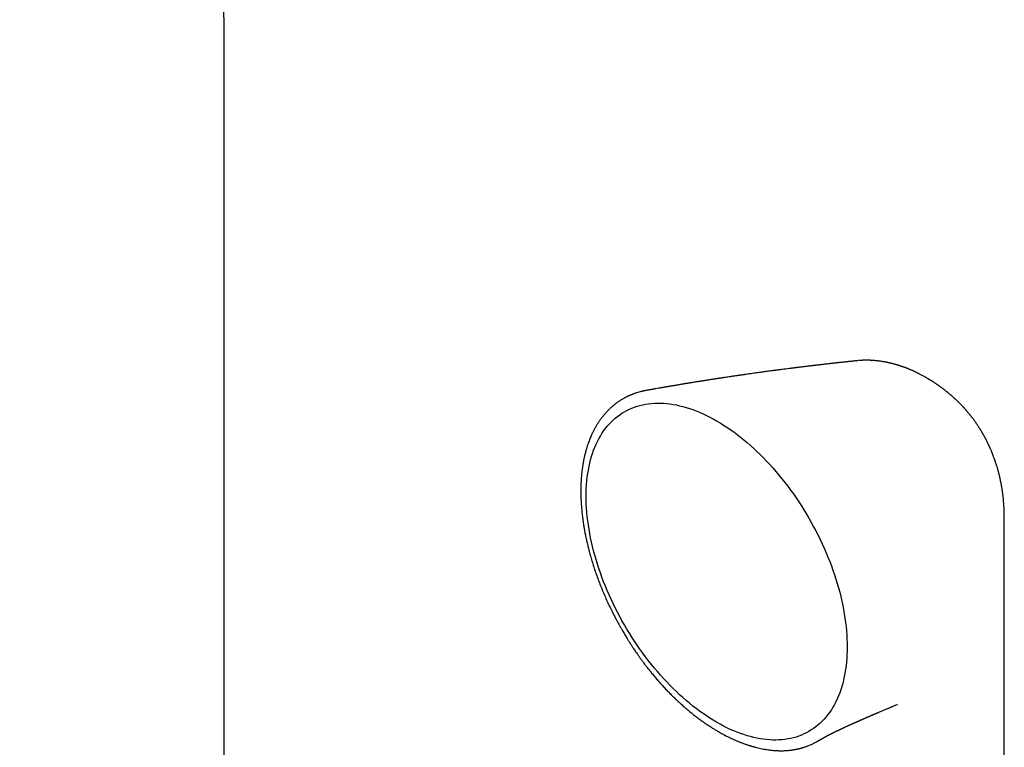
# Model space of a CAD drawing. Header units: millimetres. Extents: x 8 to 958, y 12 to 1032.
# Tile 14 of 27: x 834 to 924, y 353 to 419. Entities that reach past the tile are written whole.
import ezdxf

# ---------------------------------------------------------------- set-up
doc = ezdxf.new("R2010")
doc.units = ezdxf.units.MM

msp = doc.modelspace()

# ---------------------------------------------------------------- linework, layer by layer
at = {"color": 7, "linetype": 'Continuous', "lineweight": 30}
for p, q in [((852.854, 325.598), (852.854, 417.051)), ((910.354, 388.039), (910.34, 388.038)), ((911.534, 388.059), (911.541, 388.058)), ((915.83, 386.843), (915.827, 386.845)), ((891.097, 385.332), (891.103, 385.333)), ((922.256, 380.156), (922.264, 380.135)), ((923.562, 362.117), (923.562, 373.47)), ((895.041, 356.24), (895.074, 356.212)), ((913.865, 356.873), (913.869, 356.874)), ((900.505, 353.143), (900.509, 353.142))]:
    msp.add_line(p, q, dxfattribs=at)
at = {"color": 7, "linetype": 'Continuous', "lineweight": 30, "flags": 128}
for points in [[(897.49, 355.259), (897.18, 355.443), (896.871, 355.635), (896.562, 355.837), (896.253, 356.048), (895.946, 356.268), (895.639, 356.496), (895.334, 356.732), (895.031, 356.978), (894.728, 357.231), (894.428, 357.492), (894.13, 357.761), (893.835, 358.038), (893.541, 358.322), (893.251, 358.614), (892.963, 358.912), (892.679, 359.218), (892.397, 359.53), (892.12, 359.848), (891.846, 360.173), (891.575, 360.504), (891.309, 360.84), (891.047, 361.182), (890.79, 361.529), (890.537, 361.882), (890.289, 362.239), (890.046, 362.601), (889.808, 362.967), (889.575, 363.337), (889.347, 363.711), (889.126, 364.088), (888.909, 364.469), (888.699, 364.853), (888.495, 365.24), (888.297, 365.629), (888.105, 366.021), (887.92, 366.414), (887.741, 366.809), (887.569, 367.206), (887.404, 367.604), (887.246, 368.003), (887.094, 368.402), (886.95, 368.802), (886.813, 369.201), (886.684, 369.601), (886.561, 370), (886.447, 370.399), (886.339, 370.796), (886.24, 371.192), (886.148, 371.587), (886.064, 371.979), (885.988, 372.37), (885.919, 372.758), (885.859, 373.144), (885.806, 373.526), (885.762, 373.906), (885.726, 374.282), (885.697, 374.654), (885.677, 375.023), (885.665, 375.387), (885.661, 375.747), (885.665, 376.102), (885.677, 376.453), (885.697, 376.798), (885.726, 377.138), (885.762, 377.472), (885.806, 377.8), (885.859, 378.122), (885.919, 378.438), (885.988, 378.747), (886.064, 379.05), (886.148, 379.346), (886.24, 379.634), (886.339, 379.915), (886.447, 380.189), (886.561, 380.455), (886.684, 380.713), (886.813, 380.963), (886.95, 381.204), (887.094, 381.437), (887.246, 381.662), (887.404, 381.878), (887.569, 382.085), (887.741, 382.283), (887.92, 382.472), (888.105, 382.651), (888.297, 382.822), (888.495, 382.982), (888.699, 383.133), (888.909, 383.274), (889.126, 383.406), (889.347, 383.527), (889.575, 383.639), (889.808, 383.74), (890.046, 383.831), (890.289, 383.912), (890.537, 383.983), (890.79, 384.043), (891.047, 384.093), (891.309, 384.133), (891.575, 384.162), (891.846, 384.181), (892.12, 384.189), (892.397, 384.187), (892.679, 384.174), (892.963, 384.151), (893.251, 384.118), (893.541, 384.074), (893.835, 384.019), (894.13, 383.955), (894.428, 383.88), (894.728, 383.794), (895.031, 383.699), (895.334, 383.593), (895.639, 383.478), (895.946, 383.352), (896.253, 383.217), (896.562, 383.071), (896.871, 382.916), (897.18, 382.752), (897.49, 382.578)], [(897.49, 382.578), (897.8, 382.394), (898.109, 382.201), (898.418, 382), (898.726, 381.789), (899.034, 381.569), (899.34, 381.341), (899.646, 381.104), (899.949, 380.859), (900.251, 380.606), (900.551, 380.345), (900.849, 380.076), (901.145, 379.799), (901.438, 379.515), (901.729, 379.223), (902.017, 378.925), (902.301, 378.619), (902.582, 378.307), (902.86, 377.989), (903.134, 377.664), (903.404, 377.333), (903.671, 376.997), (903.932, 376.655), (904.19, 376.308), (904.443, 375.955), (904.691, 375.598), (904.934, 375.236), (905.172, 374.87), (905.405, 374.5), (905.632, 374.126), (905.854, 373.748), (906.07, 373.368), (906.281, 372.984), (906.485, 372.597), (906.683, 372.208), (906.874, 371.816), (907.06, 371.423), (907.239, 371.028), (907.411, 370.631), (907.576, 370.233), (907.734, 369.834), (907.885, 369.435), (908.03, 369.035), (908.167, 368.635), (908.296, 368.236), (908.419, 367.837), (908.533, 367.438), (908.64, 367.041), (908.74, 366.645), (908.832, 366.25), (908.916, 365.858), (908.992, 365.467), (909.06, 365.079), (909.121, 364.693), (909.173, 364.311), (909.218, 363.931), (909.254, 363.555), (909.282, 363.182), (909.303, 362.814), (909.315, 362.45), (909.319, 362.09), (909.315, 361.734), (909.303, 361.384), (909.282, 361.039), (909.254, 360.699), (909.218, 360.365), (909.173, 360.037), (909.121, 359.715), (909.06, 359.399), (908.992, 359.09), (908.916, 358.787), (908.832, 358.491), (908.74, 358.203), (908.64, 357.922), (908.533, 357.648), (908.419, 357.382), (908.296, 357.124), (908.167, 356.874), (908.03, 356.633), (907.885, 356.4), (907.734, 356.175), (907.576, 355.959), (907.411, 355.752), (907.239, 355.554), (907.06, 355.365), (906.874, 355.186), (906.683, 355.015), (906.485, 354.855), (906.281, 354.704), (906.07, 354.563), (905.854, 354.431), (905.632, 354.31), (905.405, 354.198), (905.172, 354.097), (904.934, 354.006), (904.691, 353.925), (904.443, 353.854), (904.19, 353.794), (903.932, 353.744), (903.671, 353.704), (903.404, 353.675), (903.134, 353.656), (902.86, 353.648), (902.582, 353.65), (902.301, 353.663), (902.017, 353.686), (901.729, 353.719), (901.438, 353.763), (901.145, 353.818), (900.849, 353.882), (900.551, 353.957), (900.251, 354.043), (899.949, 354.138), (899.646, 354.244), (899.34, 354.359), (899.034, 354.485), (898.726, 354.62), (898.418, 354.766), (898.109, 354.921), (897.8, 355.085), (897.49, 355.259)], [(923.562, 264.622), (923.562, 309.002), (923.562, 362.117)]]:
    msp.add_lwpolyline(points, dxfattribs=at)
at = {"color": 7, "linetype": 'Continuous', "lineweight": 30}
for points, knots in [([(852.854, 417.051), (852.853, 417.189), (852.853, 417.589), (852.848, 418.247), (852.838, 419.025), (852.823, 419.801), (852.802, 420.574), (852.777, 421.345), (852.746, 422.113), (852.711, 422.878), (852.67, 423.641), (852.624, 424.401), (852.573, 425.158), (852.517, 425.912), (852.456, 426.664), (852.389, 427.413), (852.318, 428.158), (852.241, 428.901), (852.16, 429.641), (852.073, 430.377), (851.981, 431.111), (851.884, 431.841), (851.782, 432.569), (851.675, 433.293), (851.562, 434.013), (851.445, 434.73), (851.322, 435.444), (851.194, 436.155), (851.062, 436.862), (850.924, 437.565), (850.781, 438.265), (850.632, 438.961), (850.479, 439.654), (850.321, 440.343), (850.158, 441.028), (849.989, 441.709), (849.816, 442.387), (849.637, 443.06), (849.454, 443.73), (849.265, 444.396), (849.071, 445.057), (848.873, 445.715), (848.669, 446.368), (848.46, 447.017), (848.247, 447.662), (848.028, 448.303), (847.805, 448.939), (847.576, 449.571), (847.343, 450.199), (847.105, 450.822), (846.862, 451.441), (846.614, 452.055), (846.361, 452.665), (846.104, 453.27), (845.841, 453.871), (845.574, 454.466), (845.303, 455.057), (845.026, 455.644), (844.745, 456.225), (844.459, 456.802), (844.168, 457.374), (843.873, 457.941), (843.573, 458.503), (843.269, 459.06), (842.96, 459.612), (842.646, 460.159), (842.328, 460.701), (842.006, 461.238), (841.679, 461.77), (841.347, 462.296), (841.012, 462.818), (840.672, 463.334), (840.327, 463.845), (839.978, 464.351), (839.625, 464.852), (839.268, 465.347), (838.906, 465.837), (838.541, 466.322), (838.171, 466.801), (837.797, 467.275), (837.419, 467.743), (837.036, 468.206), (836.65, 468.664), (836.26, 469.116), (835.865, 469.563), (835.467, 470.004), (835.065, 470.44), (834.659, 470.87), (834.248, 471.295), (833.834, 471.714), (833.417, 472.128), (832.995, 472.536), (832.57, 472.939), (832.14, 473.335), (831.707, 473.727), (831.271, 474.112), (830.83, 474.493), (830.386, 474.867), (829.939, 475.236), (829.487, 475.599), (829.032, 475.956), (828.574, 476.308), (828.112, 476.654), (827.646, 476.995), (827.177, 477.33), (826.705, 477.659), (826.229, 477.982), (825.75, 478.299), (825.267, 478.611), (824.78, 478.917), (824.291, 479.217), (823.798, 479.512), (823.302, 479.801), (822.802, 480.083), (822.299, 480.361), (821.793, 480.632), (821.284, 480.897), (820.771, 481.157), (820.255, 481.41), (819.736, 481.658), (819.214, 481.9), (818.689, 482.136), (818.16, 482.366), (817.629, 482.59), (817.094, 482.809), (816.557, 483.021), (816.016, 483.227), (815.472, 483.428), (814.926, 483.622), (814.376, 483.81), (813.823, 483.993), (813.268, 484.169), (812.709, 484.339), (812.148, 484.504), (811.584, 484.662), (811.017, 484.814), (810.447, 484.96), (809.875, 485.1), (809.299, 485.234), (808.721, 485.361), (808.14, 485.483), (807.557, 485.598), (806.97, 485.707), (806.381, 485.81), (805.79, 485.907), (805.196, 485.998), (804.599, 486.082), (804, 486.16), (803.398, 486.232), (802.794, 486.297), (802.188, 486.357), (801.579, 486.409), (800.967, 486.456), (800.353, 486.496), (799.737, 486.53), (799.119, 486.558), (798.498, 486.579), (797.876, 486.594), (797.251, 486.603), (796.623, 486.605), (795.994, 486.601), (795.363, 486.59), (794.729, 486.573), (794.094, 486.55), (793.457, 486.52), (792.818, 486.483), (792.176, 486.441), (791.533, 486.392), (790.889, 486.336), (790.242, 486.274), (789.594, 486.206), (788.944, 486.131), (788.293, 486.049), (787.639, 485.962), (786.985, 485.867), (786.329, 485.767), (785.671, 485.66), (785.012, 485.546), (784.352, 485.427), (783.69, 485.3), (783.027, 485.168), (782.363, 485.029), (781.697, 484.883), (781.031, 484.731), (780.363, 484.573), (779.695, 484.408), (779.025, 484.238), (778.354, 484.06), (777.683, 483.877), (777.01, 483.687), (776.337, 483.491), (775.663, 483.288), (774.988, 483.08), (774.313, 482.865), (773.637, 482.644), (772.96, 482.416), (772.282, 482.183), (771.605, 481.943), (770.926, 481.697), (770.247, 481.445), (769.568, 481.187), (768.889, 480.923), (768.209, 480.652), (767.529, 480.376), (766.848, 480.093), (766.168, 479.805), (765.487, 479.511), (764.806, 479.21), (764.125, 478.904), (763.444, 478.592), (762.763, 478.274), (762.082, 477.95), (761.401, 477.62), (760.721, 477.284), (760.04, 476.943), (759.36, 476.595), (758.679, 476.242), (757.999, 475.884), (757.32, 475.519), (756.641, 475.149), (755.962, 474.774), (755.283, 474.392), (754.605, 474.005), (753.927, 473.613), (753.25, 473.215), (752.574, 472.811), (751.898, 472.402), (751.223, 471.988), (750.548, 471.568), (749.874, 471.143), (749.2, 470.712), (748.528, 470.276), (747.856, 469.835), (747.185, 469.389), (746.515, 468.937), (745.846, 468.48), (745.177, 468.018), (744.51, 467.55), (743.843, 467.078), (743.178, 466.6), (742.514, 466.117), (741.85, 465.63), (741.188, 465.137), (740.527, 464.639), (739.867, 464.136), (739.208, 463.629), (738.55, 463.116), (737.894, 462.599), (737.239, 462.077), (736.585, 461.549), (735.933, 461.018), (735.282, 460.481), (734.632, 459.94), (733.984, 459.394), (733.337, 458.843), (732.692, 458.288), (732.048, 457.728), (731.406, 457.163), (730.765, 456.595), (730.126, 456.021), (729.489, 455.443), (728.853, 454.861), (728.219, 454.274), (727.587, 453.683), (726.956, 453.087), (726.327, 452.488), (725.701, 451.884), (725.075, 451.275), (724.452, 450.663), (723.831, 450.046), (723.211, 449.425), (722.594, 448.8), (721.978, 448.171), (721.365, 447.538), (720.753, 446.901), (720.144, 446.26), (719.537, 445.615), (718.931, 444.966), (718.328, 444.314), (717.728, 443.657), (717.129, 442.997), (716.533, 442.333), (715.938, 441.665), (715.346, 440.993), (714.757, 440.318), (714.17, 439.639), (713.585, 438.956), (713.002, 438.27), (712.422, 437.581), (711.845, 436.888), (711.27, 436.191), (710.697, 435.491), (710.127, 434.788), (709.56, 434.082), (708.995, 433.372), (708.432, 432.658), (707.873, 431.942), (707.316, 431.222), (706.761, 430.5), (706.21, 429.774), (705.661, 429.045), (705.115, 428.313), (704.572, 427.578), (704.031, 426.84), (703.494, 426.099), (702.959, 425.355), (702.427, 424.608), (701.898, 423.858), (701.372, 423.106), (700.849, 422.351), (700.329, 421.593), (699.813, 420.833), (699.299, 420.069), (698.788, 419.304), (698.28, 418.535), (697.776, 417.765), (697.274, 416.991), (696.776, 416.216), (696.281, 415.438), (695.789, 414.657), (695.3, 413.874), (694.815, 413.089), (694.333, 412.302), (693.854, 411.512), (693.379, 410.721), (692.907, 409.927), (692.438, 409.131), (691.973, 408.333), (691.512, 407.533), (691.053, 406.731), (690.598, 405.927), (690.147, 405.121), (689.699, 404.314), (689.255, 403.504), (688.814, 402.693), (688.377, 401.88), (687.944, 401.066), (687.514, 400.249), (687.088, 399.431), (686.666, 398.612), (686.247, 397.791), (685.832, 396.969), (685.42, 396.145), (685.013, 395.319), (684.609, 394.493), (684.209, 393.665), (683.813, 392.836), (683.421, 392.005), (683.033, 391.173), (682.648, 390.34), (682.267, 389.506), (681.891, 388.671), (681.518, 387.835), (681.149, 386.998), (680.785, 386.16), (680.424, 385.321), (680.067, 384.481), (679.715, 383.641), (679.366, 382.799), (679.021, 381.957), (678.681, 381.114), (678.345, 380.271), (678.013, 379.426), (677.685, 378.582), (677.361, 377.736), (677.041, 376.89), (676.726, 376.044), (676.415, 375.197), (676.108, 374.35), (675.805, 373.503), (675.507, 372.655), (675.212, 371.807), (674.923, 370.959), (674.637, 370.111), (674.356, 369.262), (674.079, 368.414), (673.807, 367.565), (673.539, 366.716), (673.276, 365.868), (673.016, 365.019), (672.762, 364.171), (672.512, 363.323), (672.266, 362.475), (672.024, 361.627), (671.788, 360.779), (671.556, 359.932), (671.328, 359.085), (671.105, 358.239), (670.886, 357.393), (670.672, 356.547), (670.463, 355.702), (670.258, 354.858), (670.058, 354.014), (669.862, 353.171), (669.671, 352.329), (669.485, 351.487), (669.303, 350.646), (669.126, 349.806), (668.954, 348.967), (668.787, 348.128), (668.624, 347.291), (668.466, 346.454), (668.313, 345.619), (668.164, 344.785), (668.02, 343.951), (667.881, 343.119), (667.747, 342.288), (667.618, 341.459), (667.493, 340.63), (667.373, 339.803), (667.259, 338.977), (667.149, 338.153), (667.043, 337.33), (666.943, 336.508), (666.848, 335.688), (666.757, 334.87), (666.691, 334.247), (666.657, 333.897), (666.649, 333.819)], [0, 0, 0, 0, 0.001306, 0.003764, 0.006223, 0.008682, 0.011141, 0.013599, 0.016058, 0.018517, 0.020976, 0.023434, 0.025893, 0.028351, 0.030809, 0.033267, 0.035725, 0.038182, 0.040639, 0.043096, 0.045552, 0.048007, 0.050463, 0.052917, 0.055371, 0.057824, 0.060277, 0.062729, 0.06518, 0.06763, 0.070079, 0.072527, 0.074974, 0.077421, 0.079865, 0.082309, 0.084751, 0.087192, 0.089632, 0.09207, 0.094507, 0.096942, 0.099375, 0.101806, 0.104236, 0.106664, 0.10909, 0.111514, 0.113936, 0.116355, 0.118773, 0.121188, 0.123601, 0.126012, 0.12842, 0.130826, 0.133229, 0.13563, 0.138028, 0.140423, 0.142816, 0.145205, 0.147592, 0.149977, 0.152358, 0.154736, 0.157112, 0.159485, 0.161854, 0.164221, 0.166585, 0.168945, 0.171303, 0.173658, 0.17601, 0.178359, 0.180704, 0.183047, 0.185387, 0.187724, 0.190059, 0.19239, 0.194719, 0.197045, 0.199368, 0.201688, 0.204006, 0.206322, 0.208635, 0.210945, 0.213253, 0.215559, 0.217863, 0.220164, 0.222464, 0.224762, 0.227057, 0.229351, 0.231643, 0.233934, 0.236223, 0.238511, 0.240798, 0.243083, 0.245367, 0.24765, 0.249933, 0.252214, 0.254495, 0.256776, 0.259056, 0.261335, 0.263615, 0.265894, 0.268174, 0.270453, 0.272733, 0.275013, 0.277293, 0.279574, 0.281856, 0.284138, 0.286422, 0.288706, 0.290991, 0.293278, 0.295566, 0.297855, 0.300145, 0.302438, 0.304732, 0.307027, 0.309325, 0.311625, 0.313926, 0.31623, 0.318536, 0.320844, 0.323154, 0.325467, 0.327783, 0.3301, 0.332421, 0.334744, 0.33707, 0.339398, 0.341729, 0.344063, 0.3464, 0.34874, 0.351083, 0.353428, 0.355777, 0.358128, 0.360483, 0.36284, 0.3652, 0.367564, 0.36993, 0.372299, 0.374671, 0.377046, 0.379424, 0.381805, 0.384188, 0.386575, 0.388964, 0.391356, 0.39375, 0.396147, 0.398547, 0.40095, 0.403354, 0.405762, 0.408171, 0.410583, 0.412998, 0.415414, 0.417833, 0.420254, 0.422677, 0.425102, 0.427528, 0.429957, 0.432387, 0.434819, 0.437253, 0.439689, 0.442126, 0.444564, 0.447004, 0.449445, 0.451887, 0.454331, 0.456776, 0.459222, 0.461669, 0.464116, 0.466565, 0.469015, 0.471466, 0.473917, 0.476369, 0.478822, 0.481275, 0.483729, 0.486183, 0.488638, 0.491093, 0.493549, 0.496005, 0.498461, 0.500918, 0.503375, 0.505832, 0.508289, 0.510747, 0.513204, 0.515662, 0.518119, 0.520577, 0.523034, 0.525492, 0.527949, 0.530407, 0.532864, 0.535321, 0.537778, 0.540235, 0.542692, 0.545148, 0.547605, 0.550061, 0.552516, 0.554972, 0.557427, 0.559882, 0.562337, 0.564792, 0.567246, 0.5697, 0.572153, 0.574606, 0.577059, 0.579512, 0.581964, 0.584416, 0.586867, 0.589319, 0.591769, 0.59422, 0.59667, 0.59912, 0.601569, 0.604018, 0.606467, 0.608915, 0.611363, 0.613811, 0.616258, 0.618705, 0.621152, 0.623598, 0.626044, 0.628489, 0.630934, 0.633379, 0.635824, 0.638268, 0.640712, 0.643155, 0.645598, 0.648041, 0.650484, 0.652926, 0.655368, 0.65781, 0.660251, 0.662692, 0.665133, 0.667573, 0.670013, 0.672453, 0.674893, 0.677332, 0.679771, 0.68221, 0.684649, 0.687087, 0.689525, 0.691963, 0.694401, 0.696838, 0.699275, 0.701712, 0.704149, 0.706586, 0.709022, 0.711458, 0.713894, 0.71633, 0.718766, 0.721201, 0.723637, 0.726072, 0.728507, 0.730942, 0.733377, 0.735812, 0.738246, 0.740681, 0.743115, 0.745549, 0.747983, 0.750417, 0.752851, 0.755285, 0.757719, 0.760153, 0.762586, 0.76502, 0.767454, 0.769887, 0.772321, 0.774754, 0.777188, 0.779621, 0.782054, 0.784488, 0.786921, 0.789355, 0.791788, 0.794222, 0.796655, 0.799089, 0.801522, 0.803956, 0.806389, 0.808823, 0.811257, 0.813691, 0.816125, 0.818559, 0.820993, 0.823427, 0.825861, 0.828296, 0.83073, 0.833165, 0.835599, 0.838034, 0.840469, 0.842905, 0.84534, 0.847775, 0.850211, 0.852647, 0.855083, 0.857519, 0.859955, 0.862392, 0.864828, 0.867265, 0.869702, 0.87214, 0.874577, 0.877015, 0.879453, 0.881891, 0.88433, 0.886768, 0.889207, 0.891647, 0.894086, 0.896526, 0.898966, 0.901406, 0.903847, 0.906288, 0.908729, 0.911171, 0.913612, 0.916054, 0.918497, 0.92094, 0.923383, 0.925826, 0.92827, 0.930714, 0.933158, 0.935603, 0.938048, 0.940494, 0.942939, 0.945386, 0.947832, 0.950279, 0.952726, 0.955174, 0.957622, 0.96007, 0.962519, 0.964968, 0.967417, 0.969867, 0.972317, 0.974768, 0.977219, 0.97967, 0.982122, 0.984574, 0.987026, 0.989479, 0.991932, 0.994385, 0.996839, 0.999293, 1, 1, 1, 1]), ([(910.34, 388.039), (910.317, 388.037), (910.236, 388.028), (910.104, 388.015), (909.953, 387.999), (909.822, 387.985), (909.712, 387.974), (909.623, 387.964), (909.535, 387.955), (909.439, 387.945), (909.324, 387.933), (909.199, 387.919), (909.062, 387.905), (908.913, 387.888), (908.774, 387.873), (908.65, 387.86), (908.545, 387.848), (908.445, 387.837), (908.358, 387.828), (908.288, 387.82), (908.232, 387.814), (908.186, 387.809), (908.147, 387.804), (908.108, 387.8), (908.057, 387.794), (907.989, 387.787), (907.903, 387.777), (907.801, 387.765), (907.662, 387.75), (907.494, 387.731), (907.308, 387.709), (907.136, 387.69), (906.987, 387.672), (906.858, 387.657), (906.748, 387.644), (906.648, 387.633), (906.56, 387.622), (906.476, 387.613), (906.391, 387.603), (906.295, 387.591), (906.186, 387.578), (906.066, 387.564), (905.943, 387.549), (905.754, 387.526), (905.502, 387.496), (905.251, 387.465), (905.065, 387.442), (904.948, 387.428), (904.839, 387.414), (904.746, 387.403), (904.667, 387.393), (904.595, 387.384), (904.518, 387.374), (904.428, 387.363), (904.326, 387.35), (904.213, 387.336), (903.904, 387.296), (903.586, 387.255), (903.264, 387.213), (903.132, 387.196), (903.013, 387.18), (902.909, 387.167), (902.825, 387.156), (902.755, 387.146), (902.69, 387.138), (902.614, 387.128), (902.524, 387.116), (902.377, 387.096), (902.186, 387.07), (901.961, 387.04), (901.75, 387.011), (901.55, 386.984), (901.335, 386.954), (901.108, 386.923), (900.862, 386.888), (900.641, 386.857), (900.435, 386.828), (900.237, 386.8), (900.062, 386.775), (899.92, 386.755), (899.823, 386.741), (899.742, 386.729), (899.675, 386.719), (899.622, 386.712), (899.578, 386.705), (899.533, 386.699), (899.482, 386.691), (899.421, 386.683), (899.35, 386.672), (899.27, 386.661), (899.167, 386.645), (899.036, 386.626), (898.877, 386.603), (898.7, 386.576), (898.505, 386.548), (898.337, 386.522), (898.199, 386.502), (898.099, 386.486), (898.004, 386.472), (897.92, 386.459), (897.857, 386.45), (897.811, 386.443), (897.777, 386.438), (897.746, 386.433), (897.713, 386.428), (897.657, 386.419), (897.572, 386.406), (897.455, 386.388), (897.325, 386.368), (897.185, 386.347), (897.039, 386.324), (896.898, 386.302), (896.763, 386.281), (896.638, 386.262), (896.519, 386.243), (896.414, 386.227), (896.329, 386.213), (896.265, 386.203), (896.214, 386.195), (896.164, 386.187), (896.102, 386.177), (896.027, 386.165), (895.937, 386.151), (895.836, 386.135), (895.702, 386.113), (895.546, 386.088), (895.374, 386.061), (895.228, 386.037), (895.102, 386.016), (894.996, 385.999), (894.897, 385.983), (894.8, 385.967), (894.699, 385.95), (894.58, 385.931), (894.439, 385.908), (894.28, 385.881), (894.112, 385.853), (893.962, 385.828), (893.829, 385.806), (893.715, 385.787), (893.6, 385.767), (893.488, 385.748), (893.383, 385.731), (893.292, 385.715), (893.218, 385.702), (893.159, 385.692), (893.108, 385.684), (893.054, 385.674), (892.99, 385.664), (892.915, 385.651), (892.829, 385.636), (892.734, 385.62), (892.635, 385.602), (892.537, 385.585), (892.44, 385.569), (892.293, 385.543), (892.099, 385.509), (891.912, 385.477), (891.785, 385.454), (891.713, 385.442), (891.643, 385.429), (891.575, 385.417), (891.504, 385.405), (891.417, 385.389), (891.307, 385.37), (891.199, 385.35), (891.128, 385.338), (891.102, 385.333)], [0, 0, 0, 0, 0.003657, 0.012597, 0.020458, 0.027242, 0.032948, 0.037574, 0.041123, 0.046581, 0.052527, 0.058972, 0.066023, 0.073785, 0.082261, 0.087589, 0.093164, 0.098529, 0.103189, 0.106589, 0.109481, 0.111865, 0.11374, 0.115584, 0.118022, 0.12166, 0.126126, 0.131421, 0.137439, 0.147879, 0.157539, 0.166422, 0.174525, 0.18079, 0.186501, 0.19166, 0.196267, 0.200323, 0.204618, 0.209535, 0.215294, 0.221656, 0.22809, 0.234577, 0.251012, 0.267336, 0.27366, 0.279926, 0.285667, 0.290596, 0.294434, 0.297865, 0.30186, 0.306499, 0.311782, 0.317709, 0.324114, 0.359996, 0.367281, 0.374284, 0.38049, 0.385893, 0.390493, 0.393543, 0.396739, 0.400681, 0.40537, 0.410805, 0.423488, 0.435164, 0.4459, 0.45628, 0.466446, 0.479339, 0.491789, 0.504675, 0.513778, 0.524029, 0.535428, 0.541123, 0.546204, 0.550464, 0.553904, 0.556522, 0.55872, 0.560876, 0.563534, 0.566694, 0.570356, 0.57452, 0.579186, 0.586554, 0.594843, 0.604045, 0.614161, 0.62519, 0.630333, 0.635652, 0.640842, 0.645187, 0.648659, 0.650774, 0.652367, 0.653914, 0.655625, 0.657501, 0.662694, 0.668841, 0.675769, 0.683046, 0.690649, 0.698578, 0.705037, 0.711698, 0.718176, 0.723639, 0.728056, 0.73143, 0.733556, 0.736044, 0.739261, 0.743207, 0.747882, 0.753286, 0.758984, 0.768771, 0.777698, 0.785766, 0.791703, 0.797234, 0.802369, 0.80716, 0.812338, 0.818147, 0.825801, 0.834309, 0.843108, 0.851955, 0.857879, 0.863824, 0.869791, 0.875778, 0.881403, 0.886206, 0.889983, 0.893028, 0.895373, 0.898025, 0.901477, 0.905308, 0.909799, 0.914921, 0.92014, 0.925266, 0.930297, 0.935233, 0.948323, 0.960602, 0.964466, 0.968213, 0.971844, 0.975359, 0.978832, 0.98297, 0.988922, 0.996038, 1, 1, 1, 1]), ([(911.54, 388.06), (911.495, 388.062), (911.414, 388.067), (911.306, 388.071), (911.22, 388.073), (911.153, 388.074), (911.093, 388.075), (911.035, 388.075), (910.976, 388.074), (910.916, 388.073), (910.853, 388.071), (910.788, 388.069), (910.721, 388.066), (910.649, 388.062), (910.564, 388.057), (910.479, 388.051), (910.422, 388.045), (910.4, 388.043)], [0, 0, 0, 0, 0.112943, 0.20629, 0.279839, 0.337112, 0.386695, 0.440502, 0.489137, 0.54166, 0.596494, 0.653441, 0.712146, 0.773673, 0.848895, 0.941116, 1, 1, 1, 1]), ([(915.827, 386.846), (915.821, 386.85), (915.805, 386.858), (915.778, 386.871), (915.749, 386.886), (915.72, 386.9), (915.692, 386.915), (915.647, 386.937), (915.576, 386.972), (915.488, 387.015), (915.404, 387.054), (915.325, 387.091), (915.245, 387.127), (915.162, 387.164), (915.085, 387.198), (915.017, 387.227), (914.953, 387.254), (914.893, 387.278), (914.839, 387.3), (914.784, 387.322), (914.732, 387.343), (914.682, 387.362), (914.641, 387.378), (914.602, 387.393), (914.559, 387.409), (914.507, 387.428), (914.454, 387.447), (914.404, 387.465), (914.357, 387.482), (914.308, 387.499), (914.25, 387.519), (914.189, 387.539), (914.129, 387.559), (914.073, 387.577), (914.018, 387.595), (913.956, 387.614), (913.892, 387.634), (913.828, 387.653), (913.76, 387.673), (913.69, 387.693), (913.619, 387.713), (913.555, 387.73), (913.482, 387.749), (913.402, 387.77), (913.325, 387.789), (913.263, 387.804), (913.212, 387.816), (913.158, 387.829), (913.092, 387.843), (913.011, 387.861), (912.925, 387.879), (912.835, 387.896), (912.745, 387.914), (912.581, 387.943), (912.345, 387.98), (912.09, 388.012), (911.89, 388.033), (911.777, 388.043), (911.701, 388.049), (911.658, 388.052), (911.606, 388.056), (911.566, 388.058), (911.542, 388.06), (911.541, 388.06)], [0, 0, 0, 0, 0.004838, 0.011964, 0.019007, 0.026004, 0.032897, 0.039646, 0.058643, 0.08371, 0.103256, 0.118839, 0.140856, 0.161399, 0.178633, 0.196527, 0.211233, 0.224792, 0.239464, 0.250872, 0.264173, 0.276973, 0.28683, 0.294031, 0.304669, 0.318065, 0.331103, 0.343083, 0.353732, 0.364495, 0.378539, 0.394378, 0.407998, 0.421448, 0.433794, 0.447368, 0.464856, 0.47901, 0.491992, 0.512666, 0.528372, 0.541449, 0.557306, 0.578583, 0.596997, 0.610758, 0.621681, 0.631785, 0.648155, 0.667098, 0.687157, 0.707727, 0.728553, 0.749379, 0.820124, 0.889811, 0.923527, 0.955739, 0.965532, 0.974586, 0.984414, 0.99934, 1, 1, 1, 1]), ([(916.503, 386.479), (916.396, 386.539), (916.247, 386.624), (916.023, 386.745), (915.905, 386.805), (915.831, 386.844)], [0, 0, 0, 0, 0.481628, 0.670611, 1, 1, 1, 1]), ([(922.256, 380.156), (922.251, 380.167), (922.239, 380.194), (922.218, 380.241), (922.193, 380.296), (922.167, 380.354), (922.143, 380.405), (922.122, 380.45), (922.102, 380.492), (922.077, 380.544), (922.046, 380.609), (922.011, 380.68), (921.979, 380.744), (921.952, 380.797), (921.925, 380.849), (921.894, 380.911), (921.857, 380.982), (921.819, 381.052), (921.786, 381.115), (921.755, 381.172), (921.719, 381.237), (921.679, 381.309), (921.638, 381.381), (921.602, 381.443), (921.569, 381.5), (921.532, 381.563), (921.491, 381.632), (921.448, 381.702), (921.41, 381.765), (921.375, 381.821), (921.323, 381.904), (921.255, 382.01), (921.173, 382.137), (921.089, 382.262), (921.006, 382.383), (920.919, 382.506), (920.831, 382.628), (920.743, 382.748), (920.669, 382.846), (920.61, 382.922), (920.558, 382.988), (920.506, 383.055), (920.458, 383.115), (920.417, 383.166), (920.374, 383.219), (920.324, 383.279), (920.27, 383.344), (920.22, 383.404), (920.177, 383.453), (920.142, 383.494), (920.104, 383.537), (920.058, 383.59), (920.004, 383.651), (919.949, 383.712), (919.902, 383.765), (919.861, 383.809), (919.82, 383.853), (919.771, 383.906), (919.712, 383.968), (919.647, 384.036), (919.588, 384.096), (919.538, 384.147), (919.493, 384.193), (919.446, 384.24), (919.391, 384.294), (919.332, 384.352), (919.275, 384.407), (919.228, 384.451), (919.189, 384.489), (919.15, 384.525), (919.106, 384.566), (919.055, 384.613), (918.997, 384.666), (918.937, 384.72), (918.881, 384.77), (918.831, 384.814), (918.784, 384.855), (918.734, 384.898), (918.676, 384.948), (918.611, 385.003), (918.544, 385.059), (918.483, 385.11), (918.427, 385.155), (918.371, 385.201), (918.307, 385.253), (918.239, 385.306), (918.172, 385.358), (918.114, 385.403), (918.063, 385.442), (918.019, 385.475), (917.974, 385.51), (917.918, 385.551), (917.847, 385.603), (917.769, 385.66), (917.691, 385.716), (917.623, 385.764), (917.564, 385.805), (917.507, 385.844), (917.443, 385.888), (917.368, 385.939), (917.285, 385.995), (917.206, 386.047), (917.137, 386.092), (917.075, 386.131), (917.016, 386.169), (916.948, 386.211), (916.871, 386.259), (916.798, 386.304), (916.732, 386.344), (916.67, 386.381), (916.593, 386.427), (916.535, 386.46), (916.504, 386.478)], [0, 0, 0, 0, 0.004086, 0.010024, 0.01763, 0.025051, 0.031792, 0.037107, 0.042231, 0.047783, 0.056883, 0.06713, 0.074995, 0.081473, 0.08756, 0.095299, 0.105354, 0.115099, 0.1228, 0.129657, 0.137641, 0.148275, 0.158064, 0.166108, 0.173124, 0.180841, 0.191059, 0.200807, 0.209176, 0.216375, 0.223496, 0.242988, 0.259867, 0.275481, 0.294996, 0.310352, 0.327544, 0.346875, 0.361459, 0.369989, 0.379896, 0.390673, 0.399272, 0.406141, 0.413587, 0.42262, 0.433173, 0.442723, 0.449573, 0.455538, 0.461526, 0.46928, 0.479732, 0.489684, 0.497493, 0.504301, 0.510636, 0.518189, 0.529195, 0.540225, 0.550286, 0.558399, 0.565016, 0.572417, 0.581185, 0.591704, 0.601257, 0.608296, 0.614106, 0.620037, 0.626693, 0.634935, 0.644164, 0.653891, 0.662697, 0.670122, 0.676916, 0.684235, 0.692776, 0.703373, 0.713808, 0.722925, 0.730799, 0.738592, 0.748055, 0.759156, 0.768415, 0.77732, 0.784551, 0.790486, 0.796363, 0.804292, 0.814679, 0.826625, 0.837822, 0.847479, 0.855386, 0.862968, 0.871176, 0.882189, 0.894406, 0.90556, 0.91502, 0.922888, 0.93077, 0.93965, 0.950552, 0.962163, 0.968904, 0.976985, 0.987348, 1, 1, 1, 1]), ([(891.097, 385.332), (891.074, 385.328), (891.019, 385.318), (890.937, 385.301), (890.846, 385.281), (890.751, 385.26), (890.616, 385.228), (890.44, 385.181), (890.259, 385.126), (890.109, 385.076), (889.992, 385.035), (889.878, 384.992), (889.773, 384.951), (889.684, 384.913), (889.61, 384.881), (889.557, 384.858), (889.521, 384.842), (889.494, 384.829), (889.46, 384.813), (889.414, 384.791), (889.356, 384.763), (889.287, 384.729), (889.215, 384.691), (889.143, 384.652), (889.044, 384.598), (888.923, 384.528), (888.785, 384.443), (888.665, 384.365), (888.562, 384.294), (888.474, 384.232), (888.396, 384.174), (888.325, 384.12), (888.261, 384.071), (888.208, 384.028), (888.164, 383.993), (888.128, 383.963), (888.092, 383.933), (888.051, 383.898), (887.998, 383.852), (887.93, 383.792), (887.85, 383.719), (887.764, 383.637), (887.68, 383.554), (887.602, 383.475), (887.531, 383.401), (887.469, 383.334), (887.415, 383.274), (887.365, 383.217), (887.313, 383.157), (887.254, 383.088), (887.19, 383.01), (887.121, 382.922), (887.048, 382.828), (886.974, 382.729), (886.904, 382.631), (886.84, 382.538), (886.783, 382.453), (886.733, 382.378), (886.676, 382.289), (886.61, 382.182), (886.532, 382.05), (886.458, 381.919), (886.387, 381.789), (886.321, 381.661), (886.253, 381.524), (886.182, 381.375), (886.107, 381.21), (886.032, 381.033), (885.957, 380.845), (885.883, 380.648), (885.819, 380.466), (885.765, 380.303), (885.724, 380.172), (885.688, 380.051), (885.657, 379.944), (885.631, 379.853), (885.611, 379.779), (885.595, 379.719), (885.581, 379.665), (885.566, 379.603), (885.547, 379.528), (885.525, 379.437), (885.501, 379.333), (885.476, 379.216), (885.449, 379.087), (885.421, 378.95), (885.395, 378.81), (885.354, 378.574), (885.303, 378.236), (885.25, 377.786), (885.209, 377.313), (885.183, 376.818), (885.173, 376.338), (885.176, 375.877), (885.19, 375.438), (885.215, 374.985), (885.253, 374.517), (885.294, 374.121), (885.332, 373.803), (885.364, 373.568), (885.396, 373.34), (885.429, 373.128), (885.46, 372.94), (885.488, 372.778), (885.513, 372.64), (885.533, 372.527), (885.549, 372.444), (885.56, 372.386), (885.567, 372.35), (885.573, 372.32), (885.58, 372.285), (885.589, 372.239), (885.603, 372.168), (885.623, 372.07), (885.65, 371.943), (885.683, 371.789), (885.724, 371.61), (885.772, 371.402), (885.828, 371.17), (885.893, 370.913), (885.985, 370.565), (886.106, 370.132), (886.262, 369.618), (886.431, 369.097), (886.613, 368.57), (886.81, 368.037), (887.017, 367.508), (887.233, 366.985), (887.459, 366.468), (887.698, 365.946), (887.951, 365.42), (888.18, 364.967), (888.376, 364.593), (888.531, 364.306), (888.678, 364.039), (888.817, 363.792), (888.947, 363.565), (889.067, 363.361), (889.175, 363.178), (889.273, 363.017), (889.361, 362.873), (889.44, 362.745), (889.506, 362.639), (889.561, 362.553), (889.603, 362.486), (889.636, 362.435), (889.663, 362.392), (889.691, 362.348), (889.731, 362.286), (889.786, 362.202), (889.856, 362.095), (889.941, 361.966), (890.04, 361.818), (890.153, 361.651), (890.281, 361.465), (890.424, 361.26), (890.584, 361.036), (890.761, 360.794), (890.951, 360.539), (891.154, 360.273), (891.369, 359.998), (891.602, 359.71), (891.851, 359.408), (892.11, 359.105), (892.378, 358.802), (892.653, 358.5), (892.944, 358.19), (893.251, 357.875), (893.574, 357.554), (893.914, 357.229), (894.259, 356.911), (894.609, 356.603), (894.878, 356.372), (895.034, 356.246), (895.071, 356.215)], [0, 0, 0, 0, 0.002212, 0.005149, 0.008527, 0.012353, 0.016447, 0.024925, 0.033975, 0.038811, 0.043794, 0.048845, 0.053366, 0.057233, 0.060445, 0.063005, 0.064151, 0.065149, 0.066574, 0.06858, 0.071168, 0.074272, 0.077581, 0.080783, 0.083882, 0.090845, 0.097219, 0.103004, 0.10767, 0.111866, 0.11568, 0.119161, 0.122309, 0.125125, 0.127133, 0.12893, 0.130546, 0.132591, 0.135299, 0.138668, 0.143288, 0.147905, 0.152454, 0.156934, 0.160797, 0.164274, 0.167349, 0.170067, 0.173048, 0.176481, 0.180366, 0.184532, 0.189234, 0.193865, 0.198424, 0.202736, 0.206523, 0.209783, 0.212756, 0.218191, 0.223734, 0.229601, 0.234593, 0.239799, 0.24522, 0.251009, 0.257433, 0.264497, 0.271245, 0.27849, 0.286232, 0.291027, 0.295831, 0.300095, 0.303776, 0.306925, 0.309469, 0.311407, 0.313096, 0.31497, 0.317705, 0.320759, 0.324132, 0.3281, 0.332433, 0.33695, 0.341516, 0.34613, 0.359751, 0.373775, 0.388195, 0.403008, 0.418235, 0.430498, 0.443027, 0.455821, 0.468881, 0.482209, 0.488614, 0.495078, 0.501455, 0.507201, 0.512265, 0.516648, 0.520349, 0.523368, 0.525705, 0.527061, 0.527997, 0.528597, 0.529496, 0.530787, 0.532317, 0.535175, 0.538588, 0.542557, 0.547426, 0.552935, 0.559083, 0.56587, 0.573291, 0.586636, 0.600136, 0.613792, 0.627609, 0.641594, 0.655754, 0.669271, 0.682958, 0.69682, 0.710864, 0.725098, 0.733417, 0.74123, 0.748534, 0.755325, 0.761603, 0.767367, 0.772332, 0.776841, 0.780895, 0.784493, 0.787637, 0.78991, 0.791853, 0.793305, 0.794278, 0.795474, 0.797106, 0.799588, 0.802673, 0.806362, 0.810699, 0.815507, 0.820929, 0.826965, 0.833614, 0.840873, 0.848742, 0.856721, 0.865242, 0.874309, 0.883924, 0.894093, 0.903826, 0.914024, 0.92469, 0.935822, 0.94742, 0.959482, 0.972005, 0.983883, 0.996139, 1, 1, 1, 1]), ([(923.562, 373.47), (923.562, 373.516), (923.562, 373.603), (923.561, 373.726), (923.56, 373.832), (923.559, 373.922), (923.558, 373.995), (923.557, 374.054), (923.556, 374.103), (923.555, 374.147), (923.554, 374.187), (923.552, 374.243), (923.55, 374.324), (923.546, 374.43), (923.542, 374.535), (923.538, 374.632), (923.534, 374.73), (923.527, 374.846), (923.52, 374.973), (923.511, 375.1), (923.502, 375.218), (923.492, 375.338), (923.48, 375.467), (923.467, 375.599), (923.453, 375.731), (923.437, 375.865), (923.422, 375.989), (923.406, 376.109), (923.39, 376.225), (923.373, 376.339), (923.356, 376.449), (923.341, 376.541), (923.327, 376.625), (923.312, 376.706), (923.297, 376.793), (923.28, 376.885), (923.263, 376.972), (923.247, 377.051), (923.231, 377.128), (923.215, 377.206), (923.199, 377.28), (923.182, 377.354), (923.164, 377.435), (923.14, 377.539), (923.113, 377.651), (923.085, 377.764), (923.057, 377.872), (923.03, 377.973), (923.006, 378.06), (922.989, 378.121), (922.975, 378.171), (922.96, 378.224), (922.941, 378.289), (922.917, 378.37), (922.892, 378.453), (922.868, 378.53), (922.846, 378.602), (922.815, 378.696), (922.778, 378.811), (922.736, 378.936), (922.691, 379.063), (922.645, 379.193), (922.596, 379.325), (922.555, 379.432), (922.521, 379.52), (922.493, 379.593), (922.466, 379.661), (922.442, 379.719), (922.419, 379.776), (922.391, 379.843), (922.354, 379.932), (922.311, 380.032), (922.28, 380.102), (922.265, 380.135)], [0, 0, 0, 0, 0.021062, 0.039626, 0.05569, 0.069252, 0.080148, 0.088627, 0.095702, 0.102194, 0.108104, 0.113434, 0.127062, 0.144068, 0.159925, 0.173408, 0.186316, 0.20308, 0.22401, 0.241868, 0.258602, 0.275479, 0.294292, 0.314709, 0.333327, 0.351941, 0.373305, 0.387996, 0.404227, 0.424215, 0.438432, 0.45267, 0.464652, 0.475244, 0.48847, 0.503284, 0.515919, 0.526806, 0.538431, 0.550318, 0.561302, 0.571457, 0.583203, 0.597513, 0.618064, 0.633233, 0.648191, 0.666656, 0.678509, 0.687654, 0.694155, 0.701434, 0.711414, 0.723952, 0.737889, 0.749307, 0.759109, 0.770871, 0.792533, 0.811683, 0.828528, 0.851274, 0.87236, 0.890291, 0.901368, 0.913558, 0.924504, 0.93352, 0.941148, 0.951552, 0.965779, 0.98382, 1, 1, 1, 1]), ([(895.072, 356.211), (895.117, 356.174), (895.226, 356.085), (895.396, 355.95), (895.577, 355.809), (895.755, 355.673), (895.928, 355.544), (896.093, 355.424), (896.239, 355.32), (896.365, 355.231), (896.467, 355.161), (896.547, 355.106), (896.608, 355.066), (896.657, 355.032), (896.699, 355.005), (896.733, 354.982), (896.759, 354.965), (896.779, 354.952), (896.803, 354.936), (896.839, 354.912), (896.891, 354.879), (896.955, 354.837), (897.035, 354.787), (897.129, 354.727), (897.24, 354.658), (897.366, 354.582), (897.506, 354.498), (897.604, 354.441), (897.656, 354.411)], [0, 0, 0, 0, 0.052566, 0.128745, 0.199632, 0.265228, 0.336957, 0.401058, 0.457518, 0.506323, 0.547457, 0.575864, 0.598924, 0.617405, 0.633258, 0.646578, 0.657418, 0.662598, 0.66993, 0.684968, 0.704857, 0.729605, 0.759221, 0.79619, 0.838728, 0.886858, 0.940604, 1, 1, 1, 1]), ([(906.786, 353.626), (906.786, 353.626), (906.79, 353.628), (906.799, 353.634), (906.813, 353.642), (906.83, 353.652), (906.85, 353.664), (906.871, 353.677), (906.89, 353.689), (906.909, 353.7), (906.928, 353.711), (906.948, 353.723), (906.968, 353.735), (906.99, 353.748), (907.021, 353.766), (907.055, 353.786), (907.09, 353.807), (907.12, 353.824), (907.15, 353.841), (907.185, 353.861), (907.236, 353.889), (907.295, 353.922), (907.355, 353.955), (907.413, 353.986), (907.479, 354.022), (907.544, 354.056), (907.597, 354.084), (907.642, 354.107), (907.678, 354.126), (907.71, 354.143), (907.739, 354.157), (907.763, 354.17), (907.788, 354.182), (907.812, 354.195), (907.839, 354.208), (907.864, 354.221), (907.887, 354.233), (907.911, 354.245), (907.939, 354.259), (907.973, 354.276), (908.012, 354.296), (908.049, 354.314), (908.081, 354.33), (908.107, 354.343), (908.134, 354.356), (908.171, 354.374), (908.215, 354.396), (908.263, 354.419), (908.309, 354.441), (908.358, 354.465), (908.408, 354.489), (908.452, 354.51), (908.492, 354.53), (908.531, 354.548), (908.567, 354.565), (908.598, 354.58), (908.627, 354.594), (908.659, 354.609), (908.709, 354.633), (908.77, 354.661), (908.837, 354.693), (908.902, 354.723), (908.966, 354.753), (909.033, 354.784), (909.103, 354.816), (909.176, 354.85), (909.245, 354.881), (909.307, 354.91), (909.367, 354.937), (909.424, 354.963), (909.487, 354.992), (909.559, 355.024), (909.629, 355.056), (909.687, 355.082), (909.734, 355.103), (909.777, 355.122), (909.819, 355.141), (909.854, 355.157), (909.887, 355.171), (909.924, 355.188), (909.967, 355.207), (910.013, 355.228), (910.058, 355.247), (910.1, 355.266), (910.145, 355.286), (910.196, 355.309), (910.248, 355.331), (910.293, 355.351), (910.335, 355.37), (910.379, 355.389), (910.432, 355.412), (910.486, 355.436), (910.54, 355.46), (910.588, 355.481), (910.638, 355.503), (910.686, 355.524), (910.732, 355.544), (910.774, 355.562), (910.817, 355.581), (910.864, 355.601), (910.914, 355.623), (910.959, 355.642), (910.998, 355.659), (911.035, 355.675), (911.086, 355.697), (911.154, 355.727), (911.234, 355.761), (911.311, 355.794), (911.386, 355.826), (911.461, 355.859), (911.533, 355.89), (911.598, 355.917), (911.66, 355.944), (911.725, 355.972), (911.794, 356.001), (911.862, 356.03), (911.924, 356.057), (911.984, 356.082), (912.039, 356.105), (912.091, 356.127), (912.14, 356.148), (912.192, 356.17), (912.285, 356.21), (912.409, 356.262), (912.556, 356.324), (912.694, 356.382), (912.83, 356.439), (912.952, 356.491), (913.057, 356.534), (913.142, 356.57), (913.219, 356.602), (913.291, 356.633), (913.367, 356.664), (913.45, 356.699), (913.562, 356.745), (913.694, 356.8), (913.804, 356.846), (913.861, 356.87), (913.869, 356.873)], [0, 0, 0, 0, 0.000022, 0.003021, 0.006401, 0.010112, 0.015568, 0.021313, 0.026348, 0.030476, 0.035989, 0.041493, 0.047068, 0.053565, 0.061046, 0.074621, 0.087057, 0.097739, 0.108484, 0.119129, 0.134222, 0.15152, 0.164973, 0.178458, 0.195747, 0.209728, 0.222749, 0.230566, 0.238147, 0.244816, 0.250389, 0.25571, 0.259672, 0.26459, 0.269985, 0.274836, 0.279129, 0.282983, 0.28823, 0.294266, 0.301289, 0.308918, 0.313789, 0.317815, 0.322189, 0.327179, 0.336428, 0.343863, 0.350498, 0.358557, 0.367126, 0.373715, 0.378982, 0.3855, 0.390978, 0.395283, 0.399385, 0.403705, 0.409277, 0.420942, 0.42996, 0.437732, 0.448125, 0.456251, 0.465218, 0.476406, 0.484982, 0.492922, 0.500741, 0.507934, 0.515018, 0.524887, 0.534998, 0.541366, 0.546324, 0.552119, 0.557204, 0.561403, 0.565114, 0.569531, 0.574735, 0.580796, 0.586099, 0.590641, 0.595798, 0.602286, 0.608633, 0.613827, 0.618198, 0.623252, 0.62917, 0.636514, 0.642143, 0.647748, 0.653107, 0.659037, 0.664347, 0.668798, 0.67328, 0.678826, 0.684829, 0.690051, 0.694176, 0.697877, 0.702518, 0.711237, 0.720547, 0.72903, 0.736879, 0.745359, 0.753933, 0.760498, 0.766683, 0.774125, 0.781949, 0.789046, 0.79612, 0.802185, 0.808373, 0.813947, 0.818891, 0.824266, 0.830742, 0.848575, 0.86378, 0.877526, 0.892486, 0.906708, 0.915826, 0.925276, 0.933303, 0.940084, 0.947791, 0.956734, 0.966004, 0.982367, 0.997572, 1, 1, 1, 1]), ([(897.654, 354.411), (897.765, 354.348), (897.982, 354.225), (898.302, 354.055), (898.609, 353.9), (898.904, 353.76), (899.185, 353.633), (899.455, 353.519), (899.68, 353.429), (899.861, 353.36), (899.998, 353.31), (900.122, 353.266), (900.231, 353.229), (900.316, 353.201), (900.379, 353.18), (900.425, 353.165), (900.468, 353.152), (900.495, 353.143), (900.508, 353.139)], [0, 0, 0, 0, 0.115873, 0.227303, 0.334371, 0.43715, 0.535702, 0.630079, 0.720324, 0.773125, 0.821364, 0.864894, 0.903716, 0.937834, 0.95492, 0.970525, 0.98671, 1, 1, 1, 1]), ([(900.505, 353.143), (900.517, 353.139), (900.545, 353.13), (900.594, 353.116), (900.656, 353.097), (900.731, 353.075), (900.818, 353.051), (900.915, 353.024), (901.022, 352.995), (901.18, 352.955), (901.38, 352.908), (901.615, 352.859), (901.838, 352.817), (902.049, 352.783), (902.248, 352.754), (902.436, 352.732), (902.61, 352.715), (902.772, 352.702), (902.922, 352.693), (903.062, 352.687), (903.198, 352.683), (903.335, 352.682), (903.484, 352.684), (903.646, 352.689), (903.821, 352.699), (904.004, 352.713), (904.157, 352.73), (904.278, 352.745), (904.366, 352.758), (904.455, 352.771), (904.544, 352.786), (904.629, 352.802), (904.711, 352.818), (904.786, 352.834), (904.852, 352.848), (904.906, 352.86), (904.945, 352.87), (904.974, 352.877), (905, 352.883), (905.03, 352.891), (905.068, 352.901), (905.114, 352.913), (905.172, 352.929), (905.243, 352.949), (905.328, 352.974), (905.423, 353.004), (905.526, 353.037), (905.67, 353.088), (905.855, 353.158), (906.081, 353.254), (906.312, 353.363), (906.527, 353.474), (906.662, 353.554), (906.72, 353.588)], [0, 0, 0, 0, 0.0050347, 0.0123981, 0.0211728, 0.0321414, 0.0447321, 0.0589457, 0.0747831, 0.0915948, 0.1279588, 0.1626056, 0.1955288, 0.2267238, 0.2567714, 0.2850044, 0.3113761, 0.3358816, 0.3585325, 0.3799251, 0.4004775, 0.4208184, 0.4438216, 0.4694833, 0.4970962, 0.5261642, 0.5566947, 0.5705936, 0.5847779, 0.5992482, 0.6140052, 0.6284468, 0.6413724, 0.6546149, 0.6657004, 0.6746264, 0.6813912, 0.6854825, 0.6893789, 0.6946147, 0.701191, 0.7091087, 0.7183687, 0.7312539, 0.7460756, 0.762836, 0.78134, 0.8004186, 0.8397235, 0.8805595, 0.922923, 0.9668064, 1, 1, 1, 1]), ([(906.549, 353.489), (906.55, 353.489), (906.611, 353.522), (906.69, 353.567), (906.767, 353.616), (906.785, 353.627)], [0, 0, 0, 0, 0.00297, 0.764279, 1, 1, 1, 1])]:
    msp.add_open_spline(points, degree=3, knots=knots, dxfattribs=at)

doc.saveas('drawing.dxf')
